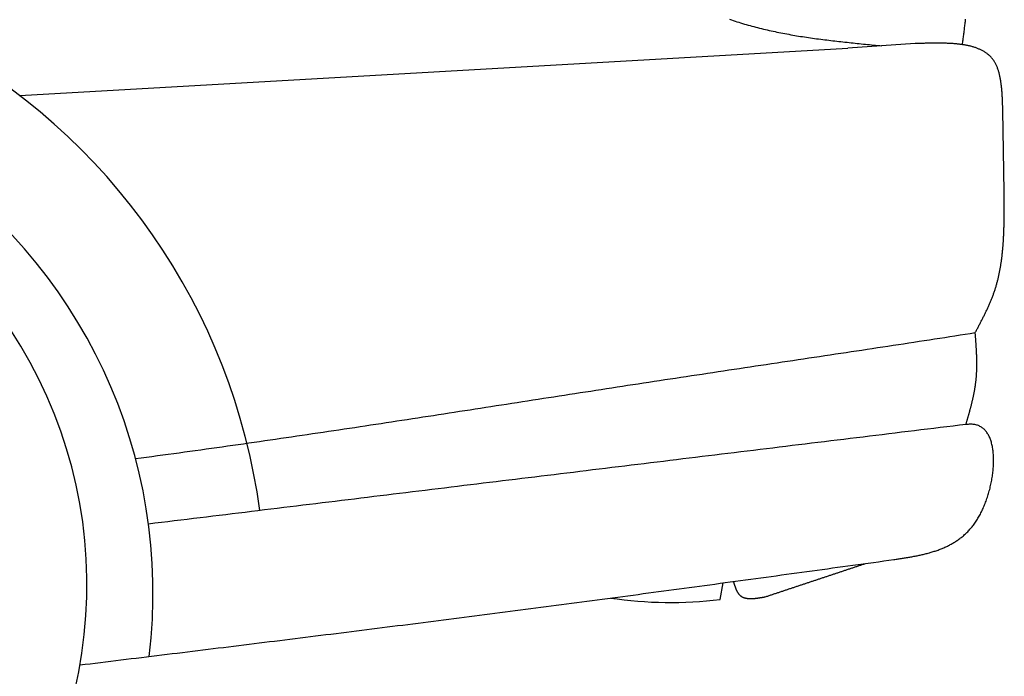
# Model space of a CAD drawing. Extents: x 1073 to 6773, y 5991 to 11616.
# Tile 43 of 58: x 5153 to 5963, y 8444 to 8984. Entities that reach past the tile are written whole.
import ezdxf

# ---------------------------------------------------------------- set-up
doc = ezdxf.new("R2010")
doc.units = 0
doc.layers.add('CAR', color=10, linetype='CONTINUOUS')

msp = doc.modelspace()

# ---------------------------------------------------------------- linework, layer by layer
at = {"layer": 'CAR'}
for p, q in [((5153.32, 8921.56), (5833.83, 8960.57)), ((5889.19, 8964.21), (5833.83, 8960.57)), ((5728.99, 8507.21), (5731.4, 8520.78))]:
    msp.add_line(p, q, dxfattribs=at)
for points in [[(5736.74, 8984.27, 0), (5738.25, 8983.74, 0), (5739.77, 8983.23, 0), (5741.29, 8982.72, 0), (5742.81, 8982.23, 0), (5744.34, 8981.74, 0), (5745.87, 8981.26, 0), (5747.41, 8980.79, 0), (5748.95, 8980.33, 0), (5750.49, 8979.88, 0), (5752.04, 8979.44, 0), (5753.6, 8979, 0), (5755.15, 8978.57, 0), (5756.71, 8978.16, 0), (5758.28, 8977.74, 0), (5759.85, 8977.34, 0), (5761.42, 8976.94, 0), (5762.99, 8976.56, 0), (5764.57, 8976.18, 0), (5766.16, 8975.8, 0), (5767.74, 8975.44, 0), (5769.33, 8975.08, 0), (5770.92, 8974.73, 0), (5772.52, 8974.38, 0), (5774.12, 8974.04, 0), (5775.72, 8973.71, 0), (5777.33, 8973.38, 0), (5778.93, 8973.06, 0), (5780.55, 8972.75, 0), (5782.16, 8972.44, 0), (5783.78, 8972.14, 0), (5785.4, 8971.85, 0), (5787.02, 8971.56, 0), (5788.64, 8971.27, 0), (5790.27, 8970.99, 0), (5791.9, 8970.72, 0), (5793.53, 8970.45, 0), (5795.17, 8970.19, 0), (5796.81, 8969.93, 0), (5798.45, 8969.68, 0), (5800.09, 8969.43, 0), (5801.73, 8969.19, 0), (5803.38, 8968.95, 0), (5805.03, 8968.71, 0), (5806.68, 8968.48, 0), (5808.33, 8968.25, 0), (5809.98, 8968.03, 0), (5811.64, 8967.81, 0), (5813.3, 8967.6, 0), (5814.96, 8967.39, 0), (5816.62, 8967.18, 0), (5818.28, 8966.97, 0), (5819.94, 8966.77, 0), (5821.61, 8966.57, 0), (5823.28, 8966.38, 0), (5824.95, 8966.18, 0), (5826.62, 8965.99, 0), (5828.29, 8965.81, 0), (5829.96, 8965.62, 0), (5831.63, 8965.44, 0), (5833.31, 8965.26, 0), (5834.98, 8965.08, 0), (5836.66, 8964.9, 0), (5838.34, 8964.73, 0), (5840.01, 8964.56, 0), (5841.69, 8964.39, 0), (5843.37, 8964.22, 0), (5845.05, 8964.05, 0), (5846.73, 8963.88, 0), (5848.41, 8963.72, 0), (5850.1, 8963.55, 0), (5851.78, 8963.39, 0), (5853.46, 8963.22, 0), (5855.14, 8963.06, 0), (5856.83, 8962.9, 0), (5858.51, 8962.74, 0), (5860.19, 8962.58, 0), (5861.88, 8962.41, 0)], [(5928.12, 8963.36, 0), (5928.26, 8964.37, 0), (5928.4, 8965.38, 0), (5928.53, 8966.39, 0), (5928.67, 8967.41, 0), (5928.8, 8968.42, 0), (5928.94, 8969.43, 0), (5929.07, 8970.44, 0), (5929.2, 8971.45, 0), (5929.34, 8972.45, 0), (5929.47, 8973.46, 0), (5929.59, 8974.46, 0), (5929.72, 8975.47, 0), (5929.85, 8976.47, 0), (5929.97, 8977.47, 0), (5930.09, 8978.47, 0), (5930.21, 8979.46, 0), (5930.33, 8980.46, 0), (5930.44, 8981.45, 0), (5930.55, 8982.44, 0), (5930.66, 8983.42, 0), (5930.76, 8984.41, 0)], [(5961.36, 8909.1, 0), (5961.33, 8909.87, 0), (5961.31, 8910.64, 0), (5961.29, 8911.42, 0), (5961.26, 8912.19, 0), (5961.24, 8912.96, 0), (5961.21, 8913.73, 0), (5961.18, 8914.5, 0), (5961.16, 8915.27, 0), (5961.13, 8916.04, 0), (5961.1, 8916.81, 0), (5961.06, 8917.57, 0), (5961.03, 8918.34, 0), (5960.99, 8919.1, 0), (5960.96, 8919.86, 0), (5960.92, 8920.61, 0), (5960.87, 8921.37, 0), (5960.83, 8922.12, 0), (5960.78, 8922.87, 0), (5960.73, 8923.62, 0), (5960.68, 8924.36, 0), (5960.62, 8925.1, 0), (5960.56, 8925.84, 0), (5960.5, 8926.57, 0), (5960.43, 8927.3, 0), (5960.36, 8928.03, 0), (5960.28, 8928.75, 0), (5960.2, 8929.47, 0), (5960.12, 8930.18, 0), (5960.03, 8930.89, 0), (5959.94, 8931.59, 0), (5959.84, 8932.29, 0), (5959.74, 8932.99, 0), (5959.63, 8933.68, 0), (5959.51, 8934.36, 0), (5959.39, 8935.04, 0), (5959.27, 8935.72, 0), (5959.14, 8936.38, 0), (5959, 8937.04, 0), (5958.86, 8937.7, 0), (5958.71, 8938.35, 0), (5958.56, 8938.99, 0), (5958.4, 8939.63, 0), (5958.23, 8940.26, 0), (5958.05, 8940.88, 0), (5957.87, 8941.5, 0), (5957.68, 8942.11, 0), (5957.48, 8942.71, 0), (5957.28, 8943.3, 0), (5957.07, 8943.89, 0), (5956.85, 8944.47, 0), (5956.62, 8945.04, 0), (5956.38, 8945.6, 0), (5956.14, 8946.16, 0), (5955.89, 8946.7, 0), (5955.62, 8947.24, 0), (5955.35, 8947.77, 0), (5955.07, 8948.29, 0), (5954.78, 8948.8, 0), (5954.49, 8949.3, 0), (5954.18, 8949.79, 0), (5953.86, 8950.27, 0), (5953.54, 8950.74, 0), (5953.2, 8951.21, 0), (5952.85, 8951.66, 0), (5952.49, 8952.1, 0), (5952.13, 8952.54, 0), (5951.75, 8952.96, 0), (5951.36, 8953.37, 0), (5950.97, 8953.78, 0), (5950.56, 8954.17, 0), (5950.15, 8954.55, 0), (5949.72, 8954.93, 0), (5949.29, 8955.3, 0), (5948.85, 8955.65, 0), (5948.39, 8956, 0), (5947.93, 8956.34, 0), (5947.46, 8956.67, 0), (5946.99, 8957, 0), (5946.5, 8957.31, 0), (5946, 8957.62, 0), (5945.5, 8957.92, 0), (5944.99, 8958.2, 0), (5944.47, 8958.49, 0), (5943.94, 8958.76, 0), (5943.41, 8959.02, 0), (5942.86, 8959.28, 0), (5942.31, 8959.53, 0), (5941.75, 8959.77, 0), (5941.19, 8960.01, 0), (5940.61, 8960.24, 0), (5940.03, 8960.46, 0), (5939.44, 8960.67, 0), (5938.85, 8960.88, 0), (5938.25, 8961.08, 0), (5937.64, 8961.27, 0), (5937.02, 8961.45, 0), (5936.4, 8961.63, 0), (5935.77, 8961.81, 0), (5935.13, 8961.97, 0), (5934.49, 8962.13, 0), (5933.84, 8962.29, 0), (5933.19, 8962.43, 0), (5932.53, 8962.58, 0), (5931.86, 8962.71, 0), (5931.19, 8962.84, 0), (5930.51, 8962.97, 0), (5929.83, 8963.09, 0), (5929.14, 8963.2, 0), (5928.45, 8963.31, 0), (5927.75, 8963.41, 0), (5927.04, 8963.51, 0), (5926.33, 8963.6, 0), (5925.62, 8963.69, 0), (5924.9, 8963.77, 0), (5924.17, 8963.85, 0), (5923.44, 8963.92, 0), (5922.71, 8963.99, 0), (5921.97, 8964.06, 0), (5921.23, 8964.12, 0), (5920.48, 8964.17, 0), (5919.73, 8964.23, 0), (5918.98, 8964.27, 0), (5918.22, 8964.32, 0), (5917.46, 8964.36, 0), (5916.69, 8964.4, 0), (5915.92, 8964.43, 0), (5915.15, 8964.46, 0), (5914.37, 8964.49, 0), (5913.59, 8964.51, 0), (5912.81, 8964.53, 0), (5912.02, 8964.55, 0), (5911.23, 8964.56, 0), (5910.44, 8964.57, 0), (5909.65, 8964.58, 0), (5908.85, 8964.58, 0), (5908.05, 8964.59, 0), (5907.25, 8964.59, 0), (5906.44, 8964.59, 0), (5905.63, 8964.58, 0), (5904.83, 8964.58, 0), (5904.01, 8964.57, 0), (5903.2, 8964.56, 0), (5902.39, 8964.55, 0), (5901.57, 8964.54, 0), (5900.75, 8964.52, 0), (5899.93, 8964.51, 0), (5899.11, 8964.49, 0), (5898.29, 8964.47, 0), (5897.47, 8964.45, 0), (5896.64, 8964.43, 0), (5895.82, 8964.41, 0), (5894.99, 8964.39, 0), (5894.17, 8964.36, 0), (5893.34, 8964.34, 0), (5892.51, 8964.31, 0), (5891.68, 8964.29, 0), (5890.85, 8964.26, 0), (5890.02, 8964.24, 0), (5889.19, 8964.21, 0)], [(5962.57, 8835.14, 0), (5962.56, 8835.73, 0), (5962.55, 8836.31, 0), (5962.54, 8836.89, 0), (5962.53, 8837.47, 0), (5962.52, 8838.06, 0), (5962.51, 8838.64, 0), (5962.51, 8839.22, 0), (5962.5, 8839.8, 0), (5962.49, 8840.38, 0), (5962.48, 8840.97, 0), (5962.47, 8841.55, 0), (5962.46, 8842.13, 0), (5962.45, 8842.71, 0), (5962.44, 8843.3, 0), (5962.43, 8843.88, 0), (5962.42, 8844.46, 0), (5962.41, 8845.04, 0), (5962.4, 8845.63, 0), (5962.39, 8846.21, 0), (5962.38, 8846.79, 0), (5962.37, 8847.37, 0), (5962.36, 8847.95, 0), (5962.35, 8848.54, 0), (5962.34, 8849.12, 0), (5962.33, 8849.7, 0), (5962.32, 8850.28, 0), (5962.31, 8850.87, 0), (5962.3, 8851.45, 0), (5962.29, 8852.03, 0), (5962.28, 8852.61, 0), (5962.28, 8853.2, 0), (5962.27, 8853.78, 0), (5962.26, 8854.36, 0), (5962.25, 8854.94, 0), (5962.24, 8855.52, 0), (5962.23, 8856.11, 0), (5962.22, 8856.69, 0), (5962.21, 8857.27, 0), (5962.2, 8857.85, 0), (5962.19, 8858.44, 0), (5962.18, 8859.02, 0), (5962.17, 8859.6, 0), (5962.16, 8860.18, 0), (5962.15, 8860.77, 0), (5962.14, 8861.35, 0), (5962.13, 8861.93, 0), (5962.12, 8862.51, 0), (5962.11, 8863.09, 0), (5962.1, 8863.68, 0), (5962.09, 8864.26, 0), (5962.08, 8864.84, 0), (5962.07, 8865.42, 0), (5962.06, 8866.01, 0), (5962.05, 8866.59, 0), (5962.05, 8867.17, 0), (5962.04, 8867.75, 0), (5962.03, 8868.34, 0), (5962.02, 8868.92, 0), (5962.01, 8869.5, 0), (5962, 8870.08, 0), (5961.99, 8870.66, 0), (5961.98, 8871.25, 0), (5961.97, 8871.83, 0), (5961.96, 8872.41, 0), (5961.95, 8872.99, 0), (5961.94, 8873.58, 0), (5961.93, 8874.16, 0), (5961.92, 8874.74, 0), (5961.91, 8875.32, 0), (5961.9, 8875.9, 0), (5961.89, 8876.49, 0), (5961.88, 8877.07, 0), (5961.87, 8877.65, 0), (5961.86, 8878.23, 0), (5961.85, 8878.82, 0), (5961.84, 8879.4, 0), (5961.83, 8879.98, 0), (5961.83, 8880.56, 0), (5961.82, 8881.15, 0), (5961.81, 8881.73, 0), (5961.8, 8882.31, 0), (5961.79, 8882.89, 0), (5961.78, 8883.47, 0), (5961.77, 8884.06, 0), (5961.76, 8884.64, 0), (5961.75, 8885.22, 0), (5961.74, 8885.8, 0), (5961.73, 8886.39, 0), (5961.72, 8886.97, 0), (5961.71, 8887.55, 0), (5961.7, 8888.13, 0), (5961.69, 8888.72, 0), (5961.68, 8889.3, 0), (5961.67, 8889.88, 0), (5961.66, 8890.46, 0), (5961.65, 8891.04, 0), (5961.64, 8891.63, 0), (5961.63, 8892.21, 0), (5961.62, 8892.79, 0), (5961.61, 8893.37, 0), (5961.6, 8893.96, 0), (5961.6, 8894.54, 0), (5961.59, 8895.12, 0), (5961.58, 8895.7, 0), (5961.57, 8896.29, 0), (5961.56, 8896.87, 0), (5961.55, 8897.45, 0), (5961.54, 8898.03, 0), (5961.53, 8898.61, 0), (5961.52, 8899.2, 0), (5961.51, 8899.78, 0), (5961.5, 8900.36, 0), (5961.49, 8900.94, 0), (5961.48, 8901.53, 0), (5961.47, 8902.11, 0), (5961.46, 8902.69, 0), (5961.45, 8903.27, 0), (5961.44, 8903.85, 0), (5961.43, 8904.44, 0), (5961.42, 8905.02, 0), (5961.41, 8905.6, 0), (5961.4, 8906.18, 0), (5961.39, 8906.77, 0), (5961.38, 8907.35, 0), (5961.37, 8907.93, 0), (5961.37, 8908.51, 0), (5961.36, 8909.1, 0)], [(5938.68, 8726.58, 0), (5939.01, 8727.21, 0), (5939.35, 8727.84, 0), (5939.68, 8728.47, 0), (5940.02, 8729.1, 0), (5940.35, 8729.73, 0), (5940.69, 8730.37, 0), (5941.02, 8731, 0), (5941.36, 8731.63, 0), (5941.69, 8732.26, 0), (5942.02, 8732.89, 0), (5942.35, 8733.52, 0), (5942.68, 8734.16, 0), (5943.01, 8734.79, 0), (5943.34, 8735.42, 0), (5943.67, 8736.06, 0), (5943.99, 8736.69, 0), (5944.32, 8737.32, 0), (5944.64, 8737.96, 0), (5944.97, 8738.59, 0), (5945.29, 8739.23, 0), (5945.6, 8739.86, 0), (5945.92, 8740.5, 0), (5946.24, 8741.14, 0), (5946.55, 8741.77, 0), (5946.86, 8742.41, 0), (5947.17, 8743.05, 0), (5947.48, 8743.69, 0), (5947.79, 8744.33, 0), (5948.09, 8744.97, 0), (5948.39, 8745.61, 0), (5948.69, 8746.25, 0), (5948.98, 8746.89, 0), (5949.28, 8747.53, 0), (5949.57, 8748.18, 0), (5949.86, 8748.82, 0), (5950.14, 8749.47, 0), (5950.42, 8750.11, 0), (5950.7, 8750.76, 0), (5950.98, 8751.41, 0), (5951.25, 8752.05, 0), (5951.52, 8752.7, 0), (5951.79, 8753.35, 0), (5952.05, 8754, 0), (5952.31, 8754.66, 0), (5952.57, 8755.31, 0), (5952.82, 8755.96, 0), (5953.07, 8756.62, 0), (5953.32, 8757.27, 0), (5953.56, 8757.93, 0), (5953.8, 8758.59, 0), (5954.03, 8759.25, 0), (5954.26, 8759.91, 0), (5954.49, 8760.57, 0), (5954.71, 8761.23, 0), (5954.93, 8761.9, 0), (5955.14, 8762.56, 0), (5955.35, 8763.23, 0), (5955.55, 8763.9, 0), (5955.76, 8764.57, 0), (5955.95, 8765.24, 0), (5956.15, 8765.91, 0), (5956.34, 8766.58, 0), (5956.52, 8767.25, 0), (5956.7, 8767.93, 0), (5956.88, 8768.6, 0), (5957.06, 8769.28, 0), (5957.23, 8769.95, 0), (5957.39, 8770.63, 0), (5957.56, 8771.31, 0), (5957.72, 8771.99, 0), (5957.87, 8772.67, 0), (5958.03, 8773.35, 0), (5958.18, 8774.04, 0), (5958.32, 8774.72, 0), (5958.47, 8775.41, 0), (5958.61, 8776.09, 0), (5958.74, 8776.78, 0), (5958.87, 8777.47, 0), (5959, 8778.15, 0), (5959.13, 8778.84, 0), (5959.26, 8779.53, 0), (5959.38, 8780.22, 0), (5959.49, 8780.92, 0), (5959.61, 8781.61, 0), (5959.72, 8782.3, 0), (5959.83, 8783, 0), (5959.94, 8783.69, 0), (5960.04, 8784.39, 0), (5960.14, 8785.09, 0), (5960.24, 8785.78, 0), (5960.33, 8786.48, 0), (5960.42, 8787.18, 0), (5960.51, 8787.88, 0), (5960.6, 8788.58, 0), (5960.68, 8789.28, 0), (5960.77, 8789.98, 0), (5960.85, 8790.69, 0), (5960.92, 8791.39, 0), (5961, 8792.09, 0), (5961.07, 8792.8, 0), (5961.14, 8793.5, 0), (5961.21, 8794.21, 0), (5961.27, 8794.92, 0), (5961.34, 8795.62, 0), (5961.4, 8796.33, 0), (5961.46, 8797.04, 0), (5961.51, 8797.75, 0), (5961.57, 8798.46, 0), (5961.62, 8799.17, 0), (5961.67, 8799.88, 0), (5961.72, 8800.59, 0), (5961.77, 8801.3, 0), (5961.81, 8802.01, 0), (5961.86, 8802.73, 0), (5961.9, 8803.44, 0), (5961.94, 8804.15, 0), (5961.97, 8804.87, 0), (5962.01, 8805.58, 0), (5962.05, 8806.3, 0), (5962.08, 8807.01, 0), (5962.11, 8807.73, 0), (5962.14, 8808.45, 0), (5962.17, 8809.16, 0), (5962.2, 8809.88, 0), (5962.22, 8810.6, 0), (5962.25, 8811.31, 0), (5962.27, 8812.03, 0), (5962.29, 8812.75, 0), (5962.32, 8813.47, 0), (5962.33, 8814.19, 0), (5962.35, 8814.91, 0), (5962.37, 8815.63, 0), (5962.39, 8816.35, 0), (5962.4, 8817.07, 0), (5962.42, 8817.79, 0), (5962.43, 8818.51, 0), (5962.44, 8819.23, 0), (5962.46, 8819.95, 0), (5962.47, 8820.68, 0), (5962.48, 8821.4, 0), (5962.49, 8822.12, 0), (5962.49, 8822.84, 0), (5962.5, 8823.57, 0), (5962.51, 8824.29, 0), (5962.52, 8825.01, 0), (5962.52, 8825.73, 0), (5962.53, 8826.46, 0), (5962.53, 8827.18, 0), (5962.54, 8827.9, 0), (5962.54, 8828.63, 0), (5962.55, 8829.35, 0), (5962.55, 8830.08, 0), (5962.55, 8830.8, 0), (5962.56, 8831.52, 0), (5962.56, 8832.25, 0), (5962.56, 8832.97, 0), (5962.57, 8833.7, 0), (5962.57, 8834.42, 0), (5962.57, 8835.14, 0)], [(5248.56, 8623.03, 0), (5253.06, 8623.63, 0), (5257.54, 8624.22, 0), (5262.02, 8624.82, 0), (5266.5, 8625.42, 0), (5270.97, 8626.02, 0), (5275.43, 8626.62, 0), (5279.89, 8627.23, 0), (5284.34, 8627.84, 0), (5288.79, 8628.44, 0), (5293.23, 8629.05, 0), (5297.66, 8629.67, 0), (5302.09, 8630.28, 0), (5306.51, 8630.89, 0), (5310.93, 8631.51, 0), (5315.35, 8632.13, 0), (5319.76, 8632.75, 0), (5324.16, 8633.37, 0), (5328.56, 8633.99, 0), (5332.96, 8634.62, 0), (5337.35, 8635.24, 0), (5341.73, 8635.87, 0), (5346.11, 8636.5, 0), (5350.49, 8637.13, 0), (5354.87, 8637.76, 0), (5359.24, 8638.39, 0), (5363.6, 8639.03, 0), (5367.96, 8639.66, 0), (5372.32, 8640.3, 0), (5376.68, 8640.94, 0), (5381.03, 8641.58, 0), (5385.38, 8642.22, 0), (5389.72, 8642.86, 0), (5394.07, 8643.5, 0), (5398.41, 8644.14, 0), (5402.74, 8644.79, 0), (5407.08, 8645.43, 0), (5411.41, 8646.08, 0), (5415.74, 8646.73, 0), (5420.06, 8647.38, 0), (5424.39, 8648.03, 0), (5428.71, 8648.68, 0), (5433.03, 8649.33, 0), (5437.34, 8649.98, 0), (5441.66, 8650.64, 0), (5445.97, 8651.29, 0), (5450.28, 8651.95, 0), (5454.59, 8652.6, 0), (5458.9, 8653.26, 0), (5463.21, 8653.92, 0), (5467.52, 8654.58, 0), (5471.82, 8655.24, 0), (5476.13, 8655.9, 0), (5480.43, 8656.56, 0), (5484.73, 8657.22, 0), (5489.03, 8657.88, 0), (5493.33, 8658.54, 0), (5497.64, 8659.2, 0), (5501.94, 8659.87, 0), (5506.24, 8660.53, 0), (5510.53, 8661.2, 0), (5514.83, 8661.86, 0), (5519.13, 8662.53, 0), (5523.43, 8663.19, 0), (5527.73, 8663.86, 0), (5532.03, 8664.53, 0), (5536.33, 8665.19, 0), (5540.64, 8665.86, 0), (5544.94, 8666.53, 0), (5549.24, 8667.2, 0), (5553.54, 8667.86, 0), (5557.85, 8668.53, 0), (5562.15, 8669.2, 0), (5566.46, 8669.87, 0), (5570.77, 8670.54, 0), (5575.08, 8671.21, 0), (5579.39, 8671.88, 0), (5583.7, 8672.55, 0), (5588.02, 8673.22, 0), (5592.33, 8673.88, 0), (5596.65, 8674.55, 0), (5600.97, 8675.22, 0), (5605.29, 8675.89, 0), (5609.62, 8676.56, 0), (5613.94, 8677.23, 0), (5618.27, 8677.9, 0), (5622.61, 8678.57, 0), (5626.94, 8679.24, 0), (5631.28, 8679.91, 0), (5635.62, 8680.58, 0), (5639.96, 8681.24, 0), (5644.31, 8681.91, 0), (5648.66, 8682.58, 0), (5653.01, 8683.25, 0), (5657.37, 8683.91, 0), (5661.73, 8684.58, 0), (5666.09, 8685.25, 0), (5670.46, 8685.91, 0), (5674.83, 8686.58, 0), (5679.21, 8687.24, 0), (5683.58, 8687.91, 0), (5687.96, 8688.57, 0), (5692.34, 8689.24, 0), (5696.73, 8689.9, 0), (5701.11, 8690.57, 0), (5705.5, 8691.23, 0), (5709.89, 8691.89, 0), (5714.28, 8692.55, 0), (5718.67, 8693.22, 0), (5723.06, 8693.88, 0), (5727.46, 8694.54, 0), (5731.85, 8695.2, 0), (5736.24, 8695.86, 0), (5740.63, 8696.52, 0), (5745.03, 8697.18, 0), (5749.42, 8697.84, 0), (5753.81, 8698.5, 0), (5758.2, 8699.16, 0), (5762.59, 8699.82, 0), (5766.98, 8700.48, 0), (5771.36, 8701.14, 0), (5775.75, 8701.79, 0), (5780.13, 8702.45, 0), (5784.51, 8703.11, 0), (5788.89, 8703.76, 0), (5793.26, 8704.42, 0), (5797.63, 8705.08, 0), (5802, 8705.73, 0), (5806.36, 8706.39, 0), (5810.72, 8707.04, 0), (5815.08, 8707.7, 0), (5819.43, 8708.35, 0), (5823.78, 8709.01, 0), (5828.12, 8709.66, 0), (5832.46, 8710.32, 0), (5836.79, 8710.97, 0), (5841.12, 8711.62, 0), (5845.44, 8712.28, 0), (5849.76, 8712.93, 0), (5854.07, 8713.58, 0), (5858.38, 8714.23, 0), (5862.67, 8714.89, 0), (5866.97, 8715.54, 0), (5871.25, 8716.19, 0), (5875.53, 8716.84, 0), (5879.8, 8717.49, 0), (5884.06, 8718.14, 0), (5888.31, 8718.79, 0), (5892.56, 8719.44, 0), (5896.8, 8720.09, 0), (5901.03, 8720.74, 0), (5905.25, 8721.39, 0), (5909.46, 8722.04, 0), (5913.67, 8722.69, 0), (5917.86, 8723.34, 0), (5922.04, 8723.99, 0), (5926.22, 8724.64, 0), (5930.38, 8725.28, 0), (5934.53, 8725.93, 0), (5938.68, 8726.58, 0)], [(5931.09, 8651.05, 0), (5931.22, 8651.52, 0), (5931.35, 8651.98, 0), (5931.49, 8652.45, 0), (5931.62, 8652.92, 0), (5931.76, 8653.38, 0), (5931.89, 8653.85, 0), (5932.02, 8654.31, 0), (5932.16, 8654.78, 0), (5932.29, 8655.25, 0), (5932.42, 8655.71, 0), (5932.56, 8656.18, 0), (5932.69, 8656.65, 0), (5932.82, 8657.11, 0), (5932.95, 8657.58, 0), (5933.08, 8658.04, 0), (5933.21, 8658.51, 0), (5933.34, 8658.98, 0), (5933.47, 8659.44, 0), (5933.6, 8659.91, 0), (5933.73, 8660.38, 0), (5933.86, 8660.84, 0), (5933.99, 8661.31, 0), (5934.12, 8661.78, 0), (5934.24, 8662.24, 0), (5934.37, 8662.71, 0), (5934.49, 8663.18, 0), (5934.62, 8663.65, 0), (5934.74, 8664.11, 0), (5934.87, 8664.58, 0), (5934.99, 8665.05, 0), (5935.11, 8665.52, 0), (5935.23, 8665.98, 0), (5935.35, 8666.45, 0), (5935.47, 8666.92, 0), (5935.59, 8667.39, 0), (5935.7, 8667.85, 0), (5935.82, 8668.32, 0), (5935.93, 8668.79, 0), (5936.05, 8669.26, 0), (5936.16, 8669.73, 0), (5936.27, 8670.19, 0), (5936.38, 8670.66, 0), (5936.49, 8671.13, 0), (5936.6, 8671.6, 0), (5936.7, 8672.07, 0), (5936.81, 8672.54, 0), (5936.91, 8673.01, 0), (5937.02, 8673.48, 0), (5937.12, 8673.95, 0), (5937.22, 8674.42, 0), (5937.32, 8674.89, 0), (5937.41, 8675.36, 0), (5937.51, 8675.83, 0), (5937.6, 8676.3, 0), (5937.7, 8676.77, 0), (5937.79, 8677.24, 0), (5937.88, 8677.71, 0), (5937.97, 8678.18, 0), (5938.05, 8678.65, 0), (5938.14, 8679.12, 0), (5938.22, 8679.59, 0), (5938.3, 8680.06, 0), (5938.38, 8680.54, 0), (5938.46, 8681.01, 0), (5938.54, 8681.48, 0), (5938.61, 8681.95, 0), (5938.69, 8682.42, 0), (5938.76, 8682.9, 0), (5938.83, 8683.37, 0), (5938.89, 8683.84, 0), (5938.96, 8684.32, 0), (5939.02, 8684.79, 0), (5939.08, 8685.26, 0), (5939.14, 8685.74, 0), (5939.2, 8686.21, 0), (5939.25, 8686.68, 0), (5939.31, 8687.16, 0), (5939.36, 8687.63, 0), (5939.41, 8688.11, 0), (5939.45, 8688.58, 0), (5939.5, 8689.06, 0), (5939.54, 8689.53, 0), (5939.58, 8690.01, 0), (5939.62, 8690.49, 0), (5939.66, 8690.96, 0), (5939.69, 8691.44, 0), (5939.72, 8691.92, 0), (5939.75, 8692.39, 0), (5939.78, 8692.87, 0), (5939.81, 8693.35, 0), (5939.83, 8693.82, 0), (5939.86, 8694.3, 0), (5939.88, 8694.78, 0), (5939.9, 8695.26, 0), (5939.91, 8695.74, 0), (5939.93, 8696.21, 0), (5939.95, 8696.69, 0), (5939.96, 8697.17, 0), (5939.97, 8697.65, 0), (5939.98, 8698.13, 0), (5939.99, 8698.61, 0), (5939.99, 8699.09, 0), (5940, 8699.57, 0), (5940, 8700.05, 0), (5940, 8700.53, 0), (5940, 8701.01, 0), (5940, 8701.49, 0), (5940, 8701.97, 0), (5940, 8702.45, 0), (5939.99, 8702.93, 0), (5939.99, 8703.41, 0), (5939.98, 8703.89, 0), (5939.97, 8704.37, 0), (5939.96, 8704.85, 0), (5939.95, 8705.33, 0), (5939.94, 8705.81, 0), (5939.92, 8706.29, 0), (5939.91, 8706.77, 0), (5939.89, 8707.26, 0), (5939.88, 8707.74, 0), (5939.86, 8708.22, 0), (5939.84, 8708.7, 0), (5939.82, 8709.18, 0), (5939.8, 8709.67, 0), (5939.78, 8710.15, 0), (5939.76, 8710.63, 0), (5939.73, 8711.11, 0), (5939.71, 8711.59, 0), (5939.68, 8712.08, 0), (5939.66, 8712.56, 0), (5939.63, 8713.04, 0), (5939.6, 8713.53, 0), (5939.57, 8714.01, 0), (5939.55, 8714.49, 0), (5939.52, 8714.97, 0), (5939.49, 8715.46, 0), (5939.46, 8715.94, 0), (5939.42, 8716.42, 0), (5939.39, 8716.91, 0), (5939.36, 8717.39, 0), (5939.33, 8717.87, 0), (5939.29, 8718.36, 0), (5939.26, 8718.84, 0), (5939.23, 8719.32, 0), (5939.19, 8719.81, 0), (5939.16, 8720.29, 0), (5939.12, 8720.77, 0), (5939.08, 8721.26, 0), (5939.05, 8721.74, 0), (5939.01, 8722.23, 0), (5938.98, 8722.71, 0), (5938.94, 8723.19, 0), (5938.9, 8723.68, 0), (5938.86, 8724.16, 0), (5938.83, 8724.64, 0), (5938.79, 8725.13, 0), (5938.75, 8725.61, 0), (5938.72, 8726.1, 0), (5938.68, 8726.58, 0)], [(5931.09, 8651.05, 0), (5925.8, 8650.41, 0), (5920.51, 8649.76, 0), (5915.21, 8649.12, 0), (5909.92, 8648.47, 0), (5904.63, 8647.83, 0), (5899.34, 8647.18, 0), (5894.05, 8646.54, 0), (5888.76, 8645.89, 0), (5883.47, 8645.25, 0), (5878.18, 8644.6, 0), (5872.89, 8643.96, 0), (5867.6, 8643.31, 0), (5862.31, 8642.67, 0), (5857.02, 8642.02, 0), (5851.73, 8641.38, 0), (5846.44, 8640.73, 0), (5841.15, 8640.09, 0), (5835.86, 8639.44, 0), (5830.57, 8638.8, 0), (5825.28, 8638.15, 0), (5819.99, 8637.51, 0), (5814.7, 8636.86, 0), (5809.41, 8636.21, 0), (5804.12, 8635.57, 0), (5798.83, 8634.92, 0), (5793.53, 8634.28, 0), (5788.24, 8633.63, 0), (5782.95, 8632.99, 0), (5777.66, 8632.34, 0), (5772.37, 8631.7, 0), (5767.08, 8631.05, 0), (5761.79, 8630.41, 0), (5756.5, 8629.76, 0), (5751.21, 8629.12, 0), (5745.92, 8628.47, 0), (5740.63, 8627.83, 0), (5735.34, 8627.18, 0), (5730.05, 8626.54, 0), (5724.76, 8625.89, 0), (5719.47, 8625.25, 0), (5714.18, 8624.6, 0), (5708.89, 8623.96, 0), (5703.6, 8623.31, 0), (5698.31, 8622.67, 0), (5693.02, 8622.02, 0), (5687.73, 8621.38, 0), (5682.44, 8620.73, 0), (5677.15, 8620.09, 0), (5671.85, 8619.44, 0), (5666.56, 8618.8, 0), (5661.27, 8618.15, 0), (5655.98, 8617.51, 0), (5650.69, 8616.86, 0), (5645.4, 8616.22, 0), (5640.11, 8615.57, 0), (5634.82, 8614.93, 0), (5629.53, 8614.28, 0), (5624.24, 8613.64, 0), (5618.95, 8612.99, 0), (5613.66, 8612.35, 0), (5608.37, 8611.7, 0), (5603.08, 8611.06, 0), (5597.79, 8610.41, 0), (5592.5, 8609.77, 0), (5587.21, 8609.12, 0), (5581.92, 8608.48, 0), (5576.63, 8607.83, 0), (5571.34, 8607.19, 0), (5566.05, 8606.54, 0), (5560.76, 8605.9, 0), (5555.47, 8605.25, 0), (5550.17, 8604.61, 0), (5544.88, 8603.96, 0), (5539.59, 8603.32, 0), (5534.3, 8602.67, 0), (5529.01, 8602.03, 0), (5523.72, 8601.38, 0), (5518.43, 8600.74, 0), (5513.14, 8600.09, 0), (5507.85, 8599.45, 0), (5502.56, 8598.8, 0), (5497.27, 8598.16, 0), (5491.98, 8597.51, 0), (5486.69, 8596.87, 0), (5481.4, 8596.22, 0), (5476.11, 8595.58, 0), (5470.82, 8594.93, 0), (5465.53, 8594.28, 0), (5460.24, 8593.64, 0), (5454.95, 8592.99, 0), (5449.66, 8592.35, 0), (5444.37, 8591.7, 0), (5439.08, 8591.06, 0), (5433.78, 8590.41, 0), (5428.49, 8589.77, 0), (5423.2, 8589.12, 0), (5417.91, 8588.48, 0), (5412.62, 8587.83, 0), (5407.33, 8587.19, 0), (5402.04, 8586.54, 0), (5396.75, 8585.9, 0), (5391.46, 8585.25, 0), (5386.17, 8584.61, 0), (5380.88, 8583.96, 0), (5375.59, 8583.32, 0), (5370.3, 8582.67, 0), (5365.01, 8582.03, 0), (5359.72, 8581.38, 0), (5354.43, 8580.74, 0), (5349.14, 8580.09, 0), (5343.85, 8579.45, 0), (5338.56, 8578.8, 0), (5333.27, 8578.16, 0), (5327.98, 8577.51, 0), (5322.69, 8576.87, 0), (5317.4, 8576.22, 0), (5312.1, 8575.58, 0), (5306.81, 8574.93, 0), (5301.52, 8574.29, 0), (5296.23, 8573.64, 0), (5290.94, 8573, 0), (5285.65, 8572.35, 0), (5280.36, 8571.71, 0), (5275.07, 8571.06, 0), (5269.78, 8570.42, 0), (5264.49, 8569.77, 0), (5259.2, 8569.13, 0)], [(5871.83, 8539.95, 0), (5872.7, 8540.08, 0), (5873.58, 8540.21, 0), (5874.45, 8540.35, 0), (5875.32, 8540.48, 0), (5876.19, 8540.61, 0), (5877.06, 8540.75, 0), (5877.94, 8540.88, 0), (5878.81, 8541.02, 0), (5879.68, 8541.16, 0), (5880.55, 8541.3, 0), (5881.41, 8541.44, 0), (5882.28, 8541.58, 0), (5883.15, 8541.72, 0), (5884.01, 8541.87, 0), (5884.88, 8542.02, 0), (5885.74, 8542.17, 0), (5886.6, 8542.33, 0), (5887.46, 8542.48, 0), (5888.32, 8542.65, 0), (5889.18, 8542.81, 0), (5890.03, 8542.98, 0), (5890.88, 8543.15, 0), (5891.73, 8543.32, 0), (5892.58, 8543.5, 0), (5893.43, 8543.68, 0), (5894.28, 8543.87, 0), (5895.12, 8544.06, 0), (5895.96, 8544.25, 0), (5896.8, 8544.45, 0), (5897.63, 8544.66, 0), (5898.47, 8544.87, 0), (5899.3, 8545.08, 0), (5900.12, 8545.3, 0), (5900.95, 8545.53, 0), (5901.77, 8545.76, 0), (5902.59, 8546, 0), (5903.4, 8546.24, 0), (5904.22, 8546.49, 0), (5905.03, 8546.75, 0), (5905.83, 8547.01, 0), (5906.63, 8547.28, 0), (5907.43, 8547.56, 0), (5908.23, 8547.84, 0), (5909.02, 8548.13, 0), (5909.81, 8548.43, 0), (5910.59, 8548.74, 0), (5911.37, 8549.05, 0), (5912.14, 8549.37, 0), (5912.92, 8549.7, 0), (5913.68, 8550.04, 0), (5914.45, 8550.39, 0), (5915.2, 8550.74, 0), (5915.96, 8551.11, 0), (5916.71, 8551.48, 0), (5917.45, 8551.86, 0), (5918.19, 8552.25, 0), (5918.93, 8552.65, 0), (5919.66, 8553.06, 0), (5920.38, 8553.48, 0), (5921.1, 8553.91, 0), (5921.82, 8554.35, 0), (5922.53, 8554.8, 0), (5923.23, 8555.26, 0), (5923.93, 8555.73, 0), (5924.63, 8556.21, 0), (5925.31, 8556.71, 0), (5926, 8557.21, 0), (5926.67, 8557.73, 0), (5927.34, 8558.25, 0), (5928.01, 8558.79, 0), (5928.66, 8559.34, 0), (5929.32, 8559.9, 0), (5929.96, 8560.48, 0), (5930.6, 8561.06, 0), (5931.24, 8561.66, 0), (5931.86, 8562.27, 0), (5932.48, 8562.9, 0), (5933.1, 8563.53, 0), (5933.7, 8564.18, 0), (5934.3, 8564.85, 0), (5934.9, 8565.53, 0), (5935.48, 8566.22, 0), (5936.06, 8566.92, 0), (5936.63, 8567.64, 0), (5937.2, 8568.37, 0), (5937.76, 8569.12, 0), (5938.31, 8569.88, 0), (5938.85, 8570.66, 0), (5939.38, 8571.45, 0), (5939.91, 8572.25, 0), (5940.43, 8573.07, 0), (5940.94, 8573.91, 0), (5941.44, 8574.76, 0), (5941.94, 8575.63, 0), (5942.43, 8576.51, 0), (5942.91, 8577.41, 0), (5943.38, 8578.32, 0), (5943.84, 8579.25, 0), (5944.29, 8580.19, 0), (5944.74, 8581.14, 0), (5945.17, 8582.1, 0), (5945.6, 8583.08, 0), (5946.02, 8584.07, 0), (5946.42, 8585.06, 0), (5946.82, 8586.07, 0), (5947.21, 8587.09, 0), (5947.59, 8588.11, 0), (5947.96, 8589.14, 0), (5948.32, 8590.19, 0), (5948.67, 8591.24, 0), (5949.01, 8592.29, 0), (5949.34, 8593.35, 0), (5949.65, 8594.42, 0), (5949.96, 8595.49, 0), (5950.26, 8596.57, 0), (5950.54, 8597.65, 0), (5950.82, 8598.74, 0), (5951.08, 8599.82, 0), (5951.33, 8600.91, 0), (5951.57, 8602, 0), (5951.8, 8603.1, 0), (5952.02, 8604.19, 0), (5952.22, 8605.29, 0), (5952.41, 8606.38, 0), (5952.59, 8607.47, 0), (5952.76, 8608.57, 0), (5952.92, 8609.66, 0), (5953.06, 8610.74, 0), (5953.19, 8611.83, 0), (5953.31, 8612.91, 0), (5953.42, 8613.99, 0), (5953.51, 8615.06, 0), (5953.59, 8616.13, 0), (5953.65, 8617.19, 0), (5953.7, 8618.24, 0), (5953.74, 8619.29, 0), (5953.77, 8620.33, 0), (5953.78, 8621.37, 0), (5953.77, 8622.39, 0), (5953.75, 8623.41, 0), (5953.72, 8624.42, 0), (5953.68, 8625.41, 0), (5953.61, 8626.4, 0), (5953.54, 8627.37, 0), (5953.45, 8628.34, 0), (5953.34, 8629.29, 0), (5953.22, 8630.23, 0), (5953.09, 8631.15, 0), (5952.94, 8632.07, 0), (5952.77, 8632.96, 0), (5952.59, 8633.85, 0), (5952.39, 8634.71, 0), (5952.17, 8635.57, 0), (5951.94, 8636.4, 0), (5951.7, 8637.22, 0), (5951.43, 8638.02, 0), (5951.16, 8638.8, 0), (5950.86, 8639.56, 0), (5950.55, 8640.31, 0), (5950.22, 8641.03, 0), (5949.87, 8641.74, 0), (5949.51, 8642.42, 0), (5949.13, 8643.08, 0), (5948.73, 8643.73, 0), (5948.32, 8644.34, 0), (5947.88, 8644.94, 0), (5947.43, 8645.51, 0), (5946.96, 8646.06, 0), (5946.48, 8646.58, 0), (5945.97, 8647.08, 0), (5945.45, 8647.55, 0), (5944.91, 8648, 0), (5944.35, 8648.42, 0), (5943.77, 8648.81, 0), (5943.17, 8649.18, 0), (5942.55, 8649.51, 0), (5941.92, 8649.82, 0), (5941.26, 8650.1, 0), (5940.59, 8650.35, 0), (5939.89, 8650.56, 0), (5939.18, 8650.75, 0), (5938.45, 8650.9, 0), (5937.69, 8651.03, 0), (5936.92, 8651.12, 0), (5936.13, 8651.17, 0), (5935.32, 8651.2, 0), (5934.49, 8651.2, 0), (5933.65, 8651.18, 0), (5932.8, 8651.15, 0), (5931.94, 8651.1, 0), (5931.09, 8651.05, 0)], [(5202.83, 8453.35, 0), (5207.04, 8453.86, 0), (5211.25, 8454.38, 0), (5215.46, 8454.89, 0), (5219.68, 8455.41, 0), (5223.89, 8455.92, 0), (5228.1, 8456.44, 0), (5232.31, 8456.95, 0), (5236.52, 8457.47, 0), (5240.73, 8457.98, 0), (5244.94, 8458.5, 0), (5249.15, 8459.01, 0), (5253.37, 8459.53, 0), (5257.58, 8460.04, 0), (5261.79, 8460.56, 0), (5266, 8461.08, 0), (5270.21, 8461.59, 0), (5274.42, 8462.11, 0), (5278.63, 8462.63, 0), (5282.84, 8463.14, 0), (5287.06, 8463.66, 0), (5291.27, 8464.18, 0), (5295.48, 8464.69, 0), (5299.69, 8465.21, 0), (5303.9, 8465.73, 0), (5308.11, 8466.25, 0), (5312.32, 8466.76, 0), (5316.53, 8467.28, 0), (5320.74, 8467.8, 0), (5324.96, 8468.32, 0), (5329.17, 8468.84, 0), (5333.38, 8469.36, 0), (5337.59, 8469.88, 0), (5341.8, 8470.4, 0), (5346.01, 8470.92, 0), (5350.22, 8471.44, 0), (5354.43, 8471.96, 0), (5358.64, 8472.48, 0), (5362.85, 8473, 0), (5367.06, 8473.52, 0), (5371.27, 8474.04, 0), (5375.48, 8474.57, 0), (5379.69, 8475.09, 0), (5383.9, 8475.61, 0), (5388.11, 8476.14, 0), (5392.32, 8476.66, 0), (5396.53, 8477.18, 0), (5400.74, 8477.71, 0), (5404.95, 8478.23, 0), (5409.16, 8478.76, 0), (5413.37, 8479.29, 0), (5417.58, 8479.81, 0), (5421.79, 8480.34, 0), (5426, 8480.87, 0), (5430.21, 8481.39, 0), (5434.42, 8481.92, 0), (5438.63, 8482.45, 0), (5442.84, 8482.98, 0), (5447.05, 8483.51, 0), (5451.26, 8484.04, 0), (5455.47, 8484.57, 0), (5459.68, 8485.1, 0), (5463.89, 8485.64, 0), (5468.1, 8486.17, 0), (5472.31, 8486.7, 0), (5476.52, 8487.24, 0), (5480.73, 8487.77, 0), (5484.93, 8488.31, 0), (5489.14, 8488.84, 0), (5493.35, 8489.38, 0), (5497.56, 8489.91, 0), (5501.77, 8490.45, 0), (5505.98, 8490.99, 0), (5510.19, 8491.53, 0), (5514.39, 8492.07, 0), (5518.6, 8492.61, 0), (5522.81, 8493.15, 0), (5527.02, 8493.69, 0), (5531.23, 8494.23, 0), (5535.43, 8494.77, 0), (5539.64, 8495.32, 0), (5543.85, 8495.86, 0), (5548.06, 8496.41, 0), (5552.26, 8496.95, 0), (5556.47, 8497.5, 0), (5560.68, 8498.05, 0), (5564.89, 8498.59, 0), (5569.09, 8499.14, 0), (5573.3, 8499.69, 0), (5577.51, 8500.24, 0), (5581.71, 8500.79, 0), (5585.92, 8501.34, 0), (5590.13, 8501.9, 0), (5594.33, 8502.45, 0), (5598.54, 8503, 0), (5602.75, 8503.56, 0), (5606.95, 8504.11, 0), (5611.16, 8504.67, 0), (5615.36, 8505.23, 0), (5619.57, 8505.78, 0), (5623.78, 8506.34, 0), (5627.98, 8506.9, 0), (5632.19, 8507.46, 0), (5636.39, 8508.02, 0), (5640.6, 8508.58, 0), (5644.8, 8509.14, 0), (5649.01, 8509.7, 0), (5653.21, 8510.26, 0), (5657.42, 8510.82, 0), (5661.62, 8511.38, 0), (5665.83, 8511.95, 0), (5670.04, 8512.51, 0), (5674.24, 8513.07, 0), (5678.45, 8513.64, 0), (5682.65, 8514.2, 0), (5686.85, 8514.77, 0), (5691.06, 8515.33, 0), (5695.26, 8515.9, 0), (5699.47, 8516.47, 0), (5703.67, 8517.04, 0), (5707.88, 8517.6, 0), (5712.08, 8518.17, 0), (5716.29, 8518.74, 0), (5720.49, 8519.31, 0), (5724.7, 8519.88, 0), (5728.9, 8520.45, 0), (5733.1, 8521.02, 0), (5737.31, 8521.59, 0), (5741.51, 8522.16, 0), (5745.72, 8522.73, 0), (5749.92, 8523.3, 0), (5754.13, 8523.87, 0), (5758.33, 8524.44, 0), (5762.53, 8525.01, 0), (5766.74, 8525.59, 0), (5770.94, 8526.16, 0), (5775.15, 8526.73, 0), (5779.35, 8527.31, 0), (5783.55, 8527.88, 0), (5787.76, 8528.45, 0), (5791.96, 8529.03, 0), (5796.16, 8529.6, 0), (5800.37, 8530.17, 0), (5804.57, 8530.75, 0), (5808.78, 8531.32, 0), (5812.98, 8531.9, 0), (5817.18, 8532.47, 0), (5821.39, 8533.05, 0), (5825.59, 8533.62, 0), (5829.79, 8534.2, 0), (5834, 8534.77, 0), (5838.2, 8535.35, 0), (5842.4, 8535.92, 0), (5846.61, 8536.5, 0), (5850.81, 8537.07, 0), (5855.01, 8537.65, 0), (5859.22, 8538.22, 0), (5863.42, 8538.8, 0), (5867.63, 8539.38, 0), (5871.83, 8539.95, 0)], [(5766.15, 8509.37, 0), (5766.8, 8509.58, 0), (5767.45, 8509.8, 0), (5768.1, 8510.01, 0), (5768.75, 8510.23, 0), (5769.39, 8510.44, 0), (5770.04, 8510.66, 0), (5770.69, 8510.88, 0), (5771.34, 8511.09, 0), (5771.99, 8511.31, 0), (5772.63, 8511.52, 0), (5773.28, 8511.74, 0), (5773.93, 8511.95, 0), (5774.58, 8512.17, 0), (5775.23, 8512.38, 0), (5775.87, 8512.6, 0), (5776.52, 8512.82, 0), (5777.17, 8513.03, 0), (5777.82, 8513.25, 0), (5778.47, 8513.46, 0), (5779.11, 8513.68, 0), (5779.76, 8513.89, 0), (5780.41, 8514.11, 0), (5781.06, 8514.33, 0), (5781.71, 8514.54, 0), (5782.35, 8514.76, 0), (5783, 8514.97, 0), (5783.65, 8515.19, 0), (5784.3, 8515.4, 0), (5784.95, 8515.62, 0), (5785.6, 8515.84, 0), (5786.24, 8516.05, 0), (5786.89, 8516.27, 0), (5787.54, 8516.48, 0), (5788.19, 8516.7, 0), (5788.84, 8516.91, 0), (5789.48, 8517.13, 0), (5790.13, 8517.34, 0), (5790.78, 8517.56, 0), (5791.43, 8517.78, 0), (5792.08, 8517.99, 0), (5792.72, 8518.21, 0), (5793.37, 8518.42, 0), (5794.02, 8518.64, 0), (5794.67, 8518.85, 0), (5795.32, 8519.07, 0), (5795.96, 8519.29, 0), (5796.61, 8519.5, 0), (5797.26, 8519.72, 0), (5797.91, 8519.93, 0), (5798.56, 8520.15, 0), (5799.2, 8520.36, 0), (5799.85, 8520.58, 0), (5800.5, 8520.79, 0), (5801.15, 8521.01, 0), (5801.8, 8521.23, 0), (5802.44, 8521.44, 0), (5803.09, 8521.66, 0), (5803.74, 8521.87, 0), (5804.39, 8522.09, 0), (5805.04, 8522.3, 0), (5805.68, 8522.52, 0), (5806.33, 8522.74, 0), (5806.98, 8522.95, 0), (5807.63, 8523.17, 0), (5808.28, 8523.38, 0), (5808.93, 8523.6, 0), (5809.57, 8523.81, 0), (5810.22, 8524.03, 0), (5810.87, 8524.24, 0), (5811.52, 8524.46, 0), (5812.17, 8524.68, 0), (5812.81, 8524.89, 0), (5813.46, 8525.11, 0), (5814.11, 8525.32, 0), (5814.76, 8525.54, 0), (5815.41, 8525.75, 0), (5816.05, 8525.97, 0), (5816.7, 8526.19, 0), (5817.35, 8526.4, 0), (5818, 8526.62, 0), (5818.65, 8526.83, 0), (5819.29, 8527.05, 0), (5819.94, 8527.26, 0), (5820.59, 8527.48, 0), (5821.24, 8527.69, 0), (5821.89, 8527.91, 0), (5822.53, 8528.13, 0), (5823.18, 8528.34, 0), (5823.83, 8528.56, 0), (5824.48, 8528.77, 0), (5825.13, 8528.99, 0), (5825.77, 8529.2, 0), (5826.42, 8529.42, 0), (5827.07, 8529.64, 0), (5827.72, 8529.85, 0), (5828.37, 8530.07, 0), (5829.02, 8530.28, 0), (5829.66, 8530.5, 0), (5830.31, 8530.71, 0), (5830.96, 8530.93, 0), (5831.61, 8531.14, 0), (5832.26, 8531.36, 0), (5832.9, 8531.58, 0), (5833.55, 8531.79, 0), (5834.2, 8532.01, 0), (5834.85, 8532.22, 0), (5835.5, 8532.44, 0), (5836.14, 8532.65, 0), (5836.79, 8532.87, 0), (5837.44, 8533.09, 0), (5838.09, 8533.3, 0), (5838.74, 8533.52, 0), (5839.38, 8533.73, 0), (5840.03, 8533.95, 0), (5840.68, 8534.16, 0), (5841.33, 8534.38, 0), (5841.98, 8534.59, 0), (5842.62, 8534.81, 0), (5843.27, 8535.03, 0), (5843.92, 8535.24, 0), (5844.57, 8535.46, 0), (5845.22, 8535.67, 0), (5845.86, 8535.89, 0), (5846.51, 8536.1, 0), (5847.16, 8536.32, 0), (5847.81, 8536.54, 0), (5848.46, 8536.75, 0)], [(5739.88, 8521.94, 0), (5739.95, 8521.71, 0), (5740.02, 8521.49, 0), (5740.09, 8521.27, 0), (5740.16, 8521.04, 0), (5740.22, 8520.82, 0), (5740.29, 8520.6, 0), (5740.36, 8520.37, 0), (5740.43, 8520.15, 0), (5740.5, 8519.93, 0), (5740.58, 8519.71, 0), (5740.65, 8519.49, 0), (5740.72, 8519.27, 0), (5740.79, 8519.05, 0), (5740.86, 8518.83, 0), (5740.93, 8518.62, 0), (5741.01, 8518.4, 0), (5741.08, 8518.18, 0), (5741.16, 8517.97, 0), (5741.23, 8517.75, 0), (5741.31, 8517.54, 0), (5741.39, 8517.33, 0), (5741.46, 8517.12, 0), (5741.54, 8516.91, 0), (5741.62, 8516.7, 0), (5741.7, 8516.49, 0), (5741.78, 8516.29, 0), (5741.86, 8516.09, 0), (5741.95, 8515.88, 0), (5742.03, 8515.68, 0), (5742.12, 8515.48, 0), (5742.2, 8515.29, 0), (5742.29, 8515.09, 0), (5742.38, 8514.9, 0), (5742.47, 8514.7, 0), (5742.56, 8514.51, 0), (5742.65, 8514.32, 0), (5742.75, 8514.14, 0), (5742.84, 8513.95, 0), (5742.94, 8513.77, 0), (5743.04, 8513.59, 0), (5743.13, 8513.41, 0), (5743.24, 8513.24, 0), (5743.34, 8513.07, 0), (5743.44, 8512.9, 0), (5743.55, 8512.73, 0), (5743.66, 8512.56, 0), (5743.77, 8512.4, 0), (5743.88, 8512.24, 0), (5743.99, 8512.08, 0), (5744.1, 8511.92, 0), (5744.22, 8511.77, 0), (5744.34, 8511.62, 0), (5744.46, 8511.48, 0), (5744.58, 8511.33, 0), (5744.7, 8511.19, 0), (5744.83, 8511.05, 0), (5744.96, 8510.92, 0), (5745.09, 8510.79, 0), (5745.22, 8510.66, 0), (5745.36, 8510.54, 0), (5745.49, 8510.41, 0), (5745.63, 8510.3, 0), (5745.77, 8510.18, 0), (5745.92, 8510.07, 0), (5746.06, 8509.96, 0), (5746.21, 8509.86, 0), (5746.36, 8509.75, 0), (5746.51, 8509.66, 0), (5746.67, 8509.56, 0), (5746.82, 8509.47, 0), (5746.98, 8509.38, 0), (5747.14, 8509.29, 0), (5747.31, 8509.21, 0), (5747.47, 8509.13, 0), (5747.64, 8509.05, 0), (5747.8, 8508.97, 0), (5747.97, 8508.9, 0), (5748.15, 8508.83, 0), (5748.32, 8508.77, 0), (5748.49, 8508.7, 0), (5748.67, 8508.64, 0), (5748.85, 8508.58, 0), (5749.03, 8508.53, 0), (5749.21, 8508.47, 0), (5749.4, 8508.42, 0), (5749.58, 8508.38, 0), (5749.77, 8508.33, 0), (5749.96, 8508.29, 0), (5750.15, 8508.25, 0), (5750.34, 8508.21, 0), (5750.54, 8508.17, 0), (5750.73, 8508.14, 0), (5750.93, 8508.11, 0), (5751.13, 8508.08, 0), (5751.33, 8508.05, 0), (5751.53, 8508.02, 0), (5751.73, 8508, 0), (5751.94, 8507.98, 0), (5752.14, 8507.96, 0), (5752.35, 8507.95, 0), (5752.56, 8507.93, 0), (5752.77, 8507.92, 0), (5752.98, 8507.91, 0), (5753.19, 8507.9, 0), (5753.4, 8507.89, 0), (5753.62, 8507.89, 0), (5753.83, 8507.89, 0), (5754.05, 8507.88, 0), (5754.27, 8507.88, 0), (5754.49, 8507.89, 0), (5754.71, 8507.89, 0), (5754.93, 8507.9, 0), (5755.15, 8507.9, 0), (5755.38, 8507.91, 0), (5755.6, 8507.92, 0), (5755.83, 8507.93, 0), (5756.05, 8507.95, 0), (5756.28, 8507.96, 0), (5756.51, 8507.98, 0), (5756.74, 8507.99, 0), (5756.97, 8508.01, 0), (5757.2, 8508.03, 0), (5757.43, 8508.05, 0), (5757.67, 8508.08, 0), (5757.9, 8508.1, 0), (5758.13, 8508.12, 0), (5758.37, 8508.15, 0), (5758.6, 8508.18, 0), (5758.84, 8508.2, 0), (5759.08, 8508.23, 0), (5759.32, 8508.26, 0), (5759.55, 8508.29, 0), (5759.79, 8508.33, 0), (5760.03, 8508.36, 0), (5760.27, 8508.39, 0), (5760.51, 8508.43, 0), (5760.76, 8508.46, 0), (5761, 8508.5, 0), (5761.24, 8508.53, 0), (5761.48, 8508.57, 0), (5761.73, 8508.61, 0), (5761.97, 8508.65, 0), (5762.21, 8508.69, 0), (5762.46, 8508.73, 0), (5762.7, 8508.77, 0), (5762.95, 8508.81, 0), (5763.19, 8508.85, 0), (5763.44, 8508.89, 0), (5763.69, 8508.93, 0), (5763.93, 8508.98, 0), (5764.18, 8509.02, 0), (5764.42, 8509.06, 0), (5764.67, 8509.1, 0), (5764.92, 8509.15, 0), (5765.16, 8509.19, 0), (5765.41, 8509.23, 0), (5765.66, 8509.28, 0), (5765.91, 8509.32, 0), (5766.15, 8509.37, 0)]]:
    msp.add_polyline3d(points, dxfattribs=at)
for centre, radius, start, end in [((4837.43, 8511.15), 517.9, 7.67103, 116.34966), ((4832.1, 8512.84), 430.79, 352.99458, 121.41398), ((4828.66, 8519.43), 379.96, 334.70967, 125.58398), ((5688.14, 8840.89), 336.18, 261.57296, 276.97981)]:
    msp.add_arc(centre, radius, start, end, dxfattribs=at)

doc.saveas('drawing.dxf')
